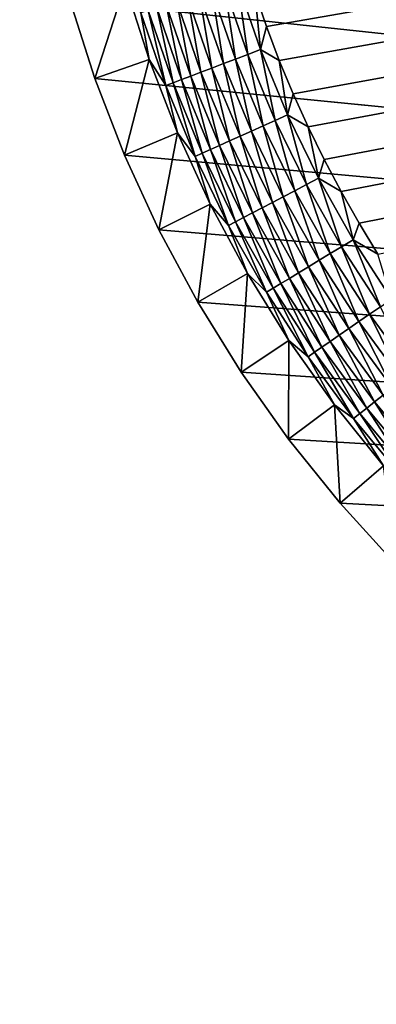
# Model space of a CAD drawing. Extents: x -255 to 255, y -598 to 598.
# Tile 52 of 201: x -255 to -242, y -247 to -211. Entities that reach past the tile are written whole.
import ezdxf

# ---------------------------------------------------------------- set-up
doc = ezdxf.new("R2010")
doc.units = 0
doc.header["$LTSCALE"] = 21.359881
for name, color, linetype in [('1', 7, 'CONTINUOUS'), ('2', 7, 'CONTINUOUS'), ('60', 7, 'CONTINUOUS'), ('9', 7, 'CONTINUOUS')]:
    doc.layers.add(name, color=color, linetype=linetype)

msp = doc.modelspace()

# ---------------------------------------------------------------- linework, layer by layer
at = {"layer": '1', "color": 7, "linetype": 'CONTINUOUS'}
for points in [[(-243.199, -164.637), (-241.164, -162.405), (87.455, -246.877), (-243.199, -164.637)], [(-245.093, -166.991), (-243.199, -164.637), (87.455, -246.877), (-245.093, -166.991)], [(-246.838, -169.457), (-245.093, -166.991), (87.455, -246.877), (-246.838, -169.457)], [(-248.429, -172.025), (-246.838, -169.457), (85.015, -246.32), (-248.429, -172.025)], [(85.015, -246.32), (-246.838, -169.457), (87.455, -246.877), (85.015, -246.32)], [(-249.858, -174.687), (-248.429, -172.025), (85.015, -246.32), (-249.858, -174.687)], [(-251.12, -177.431), (-249.858, -174.687), (85.015, -246.32), (-251.12, -177.431)], [(-252.212, -180.248), (-251.12, -177.431), (85.015, -246.32), (-252.212, -180.248)], [(-253.128, -183.127), (-252.212, -180.248), (85.015, -246.32), (-253.128, -183.127)], [(-253.864, -186.057), (-253.128, -183.127), (85.015, -246.32), (-253.864, -186.057)], [(-254.42, -189.026), (-253.864, -186.057), (85.015, -246.32), (-254.42, -189.026)], [(-254.791, -192.024), (-254.42, -189.026), (82.544, -245.921), (-254.791, -192.024)], [(82.544, -245.921), (-254.42, -189.026), (85.015, -246.32), (82.544, -245.921)], [(-254.977, -195.039), (-254.791, -192.024), (82.544, -245.921), (-254.977, -195.039)], [(-254.977, -198.061), (-254.977, -195.039), (82.544, -245.921), (-254.977, -198.061)], [(-254.791, -201.076), (-254.977, -198.061), (82.544, -245.921), (-254.791, -201.076)], [(-254.42, -204.074), (-254.791, -201.076), (82.544, -245.921), (-254.42, -204.074)], [(-253.864, -207.043), (-254.42, -204.074), (82.544, -245.921), (-253.864, -207.043)], [(-253.128, -209.973), (-253.864, -207.043), (82.544, -245.921), (-253.128, -209.973)], [(-252.212, -212.852), (-253.128, -209.973), (82.544, -245.921), (-252.212, -212.852)], [(-251.12, -215.669), (-252.212, -212.852), (80.052, -245.68), (-251.12, -215.669)], [(80.052, -245.68), (-252.212, -212.852), (82.544, -245.921), (80.052, -245.68)], [(-249.858, -218.413), (-251.12, -215.669), (80.052, -245.68), (-249.858, -218.413)], [(-248.429, -221.075), (-249.858, -218.413), (80.052, -245.68), (-248.429, -221.075)], [(-246.838, -223.643), (-248.429, -221.075), (80.052, -245.68), (-246.838, -223.643)], [(-245.093, -226.109), (-246.838, -223.643), (80.052, -245.68), (-245.093, -226.109)], [(-243.199, -228.463), (-245.093, -226.109), (80.052, -245.68), (-243.199, -228.463)], [(-241.164, -230.695), (-243.199, -228.463), (80.052, -245.68), (-241.164, -230.695)]]:
    msp.add_3dface(points, dxfattribs=at)
at = {"layer": '2', "color": 7, "linetype": 'CONTINUOUS'}
for points in [[(-246.337, -209.673, 7), (-245.905, -210.935, 7), (85.935, -153.307, 7), (-246.337, -209.673, 7)], [(-245.905, -210.935, 7), (-245.434, -212.183, 7), (85.935, -153.307, 7), (-245.905, -210.935, 7)], [(-245.434, -212.183, 7), (-244.923, -213.415, 7), (85.935, -153.307, 7), (-245.434, -212.183, 7)], [(-244.923, -213.415, 7), (-244.374, -214.631, 7), (85.935, -153.307, 7), (-244.923, -213.415, 7)], [(-244.374, -214.631, 7), (-243.787, -215.829, 7), (85.935, -153.307, 7), (-244.374, -214.631, 7)], [(-243.787, -215.829, 7), (-243.163, -217.008, 7), (85.935, -153.307, 7), (-243.787, -215.829, 7)], [(-243.163, -217.008, 7), (-242.502, -218.167, 7), (85.935, -153.307, 7), (-243.163, -217.008, 7)], [(-242.502, -218.167, 7), (-241.805, -219.304, 7), (85.935, -153.307, 7), (-242.502, -218.167, 7)]]:
    msp.add_3dface(points, dxfattribs=at)
at = {"layer": '60', "color": 7, "linetype": 'CONTINUOUS'}
for points in [[(-251.099, -209.396, 4.231), (-250.222, -212.151, 4.231), (-250.529, -210.441, 4.67), (-251.099, -209.396, 4.231)], [(-247.045, -212.135, 6.774), (-247.445, -209.48, 6.9), (-247.911, -209.626, 6.774), (-247.045, -212.135, 6.774)], [(-246.588, -211.962, 6.9), (-246.969, -209.332, 6.975), (-247.445, -209.48, 6.9), (-246.588, -211.962, 6.9)], [(-246.588, -211.962, 6.9), (-247.445, -209.48, 6.9), (-247.045, -212.135, 6.774), (-246.588, -211.962, 6.9)], [(-246.122, -211.785, 6.975), (-246.337, -209.673, 7), (-246.969, -209.332, 6.975), (-246.122, -211.785, 6.975)], [(-246.122, -211.785, 6.975), (-246.969, -209.332, 6.975), (-246.588, -211.962, 6.9), (-246.122, -211.785, 6.975)], [(-247.911, -212.464, 6.38), (-248.363, -209.766, 6.601), (-248.795, -209.901, 6.38), (-247.911, -212.464, 6.38)], [(-247.487, -212.303, 6.601), (-247.911, -209.626, 6.774), (-248.363, -209.766, 6.601), (-247.487, -212.303, 6.601)], [(-247.487, -212.303, 6.601), (-248.363, -209.766, 6.601), (-247.911, -212.464, 6.38), (-247.487, -212.303, 6.601)], [(-247.045, -212.135, 6.774), (-247.911, -209.626, 6.774), (-247.487, -212.303, 6.601), (-247.045, -212.135, 6.774)], [(-245.905, -210.935, 7), (-246.337, -209.673, 7), (-246.122, -211.785, 6.975), (-245.905, -210.935, 7)], [(-249.338, -213.005, 5.082), (-249.937, -210.257, 5.463), (-250.252, -210.355, 5.082), (-249.338, -213.005, 5.082)], [(-249.029, -212.888, 5.463), (-249.586, -210.148, 5.808), (-249.937, -210.257, 5.463), (-249.029, -212.888, 5.463)], [(-249.029, -212.888, 5.463), (-249.937, -210.257, 5.463), (-249.338, -213.005, 5.082), (-249.029, -212.888, 5.463)], [(-248.686, -212.758, 5.808), (-249.205, -210.029, 6.115), (-249.586, -210.148, 5.808), (-248.686, -212.758, 5.808)], [(-248.686, -212.758, 5.808), (-249.586, -210.148, 5.808), (-249.029, -212.888, 5.463), (-248.686, -212.758, 5.808)], [(-248.312, -212.616, 6.115), (-248.795, -209.901, 6.38), (-249.205, -210.029, 6.115), (-248.312, -212.616, 6.115)], [(-248.312, -212.616, 6.115), (-249.205, -210.029, 6.115), (-248.686, -212.758, 5.808), (-248.312, -212.616, 6.115)], [(-247.911, -212.464, 6.38), (-248.795, -209.901, 6.38), (-248.312, -212.616, 6.115), (-247.911, -212.464, 6.38)], [(-249.609, -213.108, 4.67), (-250.252, -210.355, 5.082), (-250.529, -210.441, 4.67), (-249.609, -213.108, 4.67)], [(-250.222, -212.151, 4.231), (-249.609, -213.108, 4.67), (-250.529, -210.441, 4.67), (-250.222, -212.151, 4.231)], [(-249.338, -213.005, 5.082), (-250.252, -210.355, 5.082), (-249.609, -213.108, 4.67), (-249.338, -213.005, 5.082)], [(-245.434, -212.183, 7), (-245.905, -210.935, 7), (-246.122, -211.785, 6.975), (-245.434, -212.183, 7)], [(-246.029, -214.588, 6.774), (-246.588, -211.962, 6.9), (-247.045, -212.135, 6.774), (-246.029, -214.588, 6.774)], [(-245.584, -214.388, 6.9), (-246.122, -211.785, 6.975), (-246.588, -211.962, 6.9), (-245.584, -214.388, 6.9)], [(-245.584, -214.388, 6.9), (-246.588, -211.962, 6.9), (-246.029, -214.588, 6.774), (-245.584, -214.388, 6.9)], [(-245.129, -214.183, 6.975), (-245.434, -212.183, 7), (-246.122, -211.785, 6.975), (-245.129, -214.183, 6.975)], [(-245.129, -214.183, 6.975), (-246.122, -211.785, 6.975), (-245.584, -214.388, 6.9), (-245.129, -214.183, 6.975)], [(-250.222, -212.151, 4.231), (-249.178, -214.847, 4.231), (-249.609, -213.108, 4.67), (-250.222, -212.151, 4.231)], [(-246.874, -214.968, 6.38), (-247.487, -212.303, 6.601), (-247.911, -212.464, 6.38), (-246.874, -214.968, 6.38)], [(-246.46, -214.782, 6.601), (-247.045, -212.135, 6.774), (-247.487, -212.303, 6.601), (-246.46, -214.782, 6.601)], [(-246.46, -214.782, 6.601), (-247.487, -212.303, 6.601), (-246.874, -214.968, 6.38), (-246.46, -214.782, 6.601)], [(-246.029, -214.588, 6.774), (-247.045, -212.135, 6.774), (-246.46, -214.782, 6.601), (-246.029, -214.588, 6.774)], [(-244.923, -213.415, 7), (-245.434, -212.183, 7), (-245.129, -214.183, 6.975), (-244.923, -213.415, 7)], [(-247.964, -215.459, 5.463), (-248.686, -212.758, 5.808), (-249.029, -212.888, 5.463), (-247.964, -215.459, 5.463)], [(-247.629, -215.308, 5.808), (-248.312, -212.616, 6.115), (-248.686, -212.758, 5.808), (-247.629, -215.308, 5.808)], [(-247.629, -215.308, 5.808), (-248.686, -212.758, 5.808), (-247.964, -215.459, 5.463), (-247.629, -215.308, 5.808)], [(-247.265, -215.144, 6.115), (-247.911, -212.464, 6.38), (-248.312, -212.616, 6.115), (-247.265, -215.144, 6.115)], [(-247.265, -215.144, 6.115), (-248.312, -212.616, 6.115), (-247.629, -215.308, 5.808), (-247.265, -215.144, 6.115)], [(-246.874, -214.968, 6.38), (-247.911, -212.464, 6.38), (-247.265, -215.144, 6.115), (-246.874, -214.968, 6.38)], [(-248.53, -215.714, 4.67), (-249.338, -213.005, 5.082), (-249.609, -213.108, 4.67), (-248.53, -215.714, 4.67)], [(-249.178, -214.847, 4.231), (-248.53, -215.714, 4.67), (-249.609, -213.108, 4.67), (-249.178, -214.847, 4.231)], [(-248.265, -215.594, 5.082), (-249.029, -212.888, 5.463), (-249.338, -213.005, 5.082), (-248.265, -215.594, 5.082)], [(-248.265, -215.594, 5.082), (-249.338, -213.005, 5.082), (-248.53, -215.714, 4.67), (-248.265, -215.594, 5.082)], [(-247.964, -215.459, 5.463), (-249.029, -212.888, 5.463), (-248.265, -215.594, 5.082), (-247.964, -215.459, 5.463)], [(-244.374, -214.631, 7), (-244.923, -213.415, 7), (-245.129, -214.183, 6.975), (-244.374, -214.631, 7)], [(-244.434, -216.748, 6.9), (-245.129, -214.183, 6.975), (-245.584, -214.388, 6.9), (-244.434, -216.748, 6.9)], [(-243.993, -216.516, 6.975), (-244.374, -214.631, 7), (-245.129, -214.183, 6.975), (-243.993, -216.516, 6.975)], [(-243.993, -216.516, 6.975), (-245.129, -214.183, 6.975), (-244.434, -216.748, 6.9), (-243.993, -216.516, 6.975)], [(-245.286, -217.195, 6.601), (-246.029, -214.588, 6.774), (-246.46, -214.782, 6.601), (-245.286, -217.195, 6.601)], [(-244.867, -216.975, 6.774), (-245.584, -214.388, 6.9), (-246.029, -214.588, 6.774), (-244.867, -216.975, 6.774)], [(-244.867, -216.975, 6.774), (-246.029, -214.588, 6.774), (-245.286, -217.195, 6.601), (-244.867, -216.975, 6.774)], [(-244.434, -216.748, 6.9), (-245.584, -214.388, 6.9), (-244.867, -216.975, 6.774), (-244.434, -216.748, 6.9)], [(-249.178, -214.847, 4.231), (-247.969, -217.473, 4.231), (-248.53, -215.714, 4.67), (-249.178, -214.847, 4.231)], [(-245.687, -217.406, 6.38), (-246.46, -214.782, 6.601), (-246.874, -214.968, 6.38), (-245.687, -217.406, 6.38)], [(-245.286, -217.195, 6.601), (-246.46, -214.782, 6.601), (-245.687, -217.406, 6.38), (-245.286, -217.195, 6.601)], [(-243.787, -215.829, 7), (-244.374, -214.631, 7), (-243.993, -216.516, 6.975), (-243.787, -215.829, 7)], [(-246.745, -217.961, 5.463), (-247.629, -215.308, 5.808), (-247.964, -215.459, 5.463), (-246.745, -217.961, 5.463)], [(-246.421, -217.791, 5.808), (-247.265, -215.144, 6.115), (-247.629, -215.308, 5.808), (-246.421, -217.791, 5.808)], [(-246.421, -217.791, 5.808), (-247.629, -215.308, 5.808), (-246.745, -217.961, 5.463), (-246.421, -217.791, 5.808)], [(-246.066, -217.605, 6.115), (-246.874, -214.968, 6.38), (-247.265, -215.144, 6.115), (-246.066, -217.605, 6.115)], [(-246.066, -217.605, 6.115), (-247.265, -215.144, 6.115), (-246.421, -217.791, 5.808), (-246.066, -217.605, 6.115)], [(-245.687, -217.406, 6.38), (-246.874, -214.968, 6.38), (-246.066, -217.605, 6.115), (-245.687, -217.406, 6.38)], [(-247.295, -218.25, 4.67), (-248.265, -215.594, 5.082), (-248.53, -215.714, 4.67), (-247.295, -218.25, 4.67)], [(-247.038, -218.115, 5.082), (-247.964, -215.459, 5.463), (-248.265, -215.594, 5.082), (-247.038, -218.115, 5.082)], [(-247.038, -218.115, 5.082), (-248.265, -215.594, 5.082), (-247.295, -218.25, 4.67), (-247.038, -218.115, 5.082)], [(-246.745, -217.961, 5.463), (-247.964, -215.459, 5.463), (-247.038, -218.115, 5.082), (-246.745, -217.961, 5.463)], [(-247.969, -217.473, 4.231), (-247.295, -218.25, 4.67), (-248.53, -215.714, 4.67), (-247.969, -217.473, 4.231)], [(-243.163, -217.008, 7), (-243.787, -215.829, 7), (-243.993, -216.516, 6.975), (-243.163, -217.008, 7)], [(-243.562, -219.287, 6.774), (-244.434, -216.748, 6.9), (-244.867, -216.975, 6.774), (-243.562, -219.287, 6.774)], [(-243.144, -219.035, 6.9), (-243.993, -216.516, 6.975), (-244.434, -216.748, 6.9), (-243.144, -219.035, 6.9)], [(-243.144, -219.035, 6.9), (-244.434, -216.748, 6.9), (-243.562, -219.287, 6.774), (-243.144, -219.035, 6.9)], [(-242.718, -218.777, 6.975), (-243.163, -217.008, 7), (-243.993, -216.516, 6.975), (-242.718, -218.777, 6.975)], [(-242.718, -218.777, 6.975), (-243.993, -216.516, 6.975), (-243.144, -219.035, 6.9), (-242.718, -218.777, 6.975)], [(-243.967, -219.532, 6.601), (-244.867, -216.975, 6.774), (-245.286, -217.195, 6.601), (-243.967, -219.532, 6.601)], [(-243.562, -219.287, 6.774), (-244.867, -216.975, 6.774), (-243.967, -219.532, 6.601), (-243.562, -219.287, 6.774)], [(-242.502, -218.167, 7), (-243.163, -217.008, 7), (-242.718, -218.777, 6.975), (-242.502, -218.167, 7)], [(-247.969, -217.473, 4.231), (-246.602, -220.02, 4.231), (-247.295, -218.25, 4.67), (-247.969, -217.473, 4.231)], [(-244.722, -219.989, 6.115), (-245.687, -217.406, 6.38), (-246.066, -217.605, 6.115), (-244.722, -219.989, 6.115)], [(-244.355, -219.767, 6.38), (-245.286, -217.195, 6.601), (-245.687, -217.406, 6.38), (-244.355, -219.767, 6.38)], [(-244.355, -219.767, 6.38), (-245.687, -217.406, 6.38), (-244.722, -219.989, 6.115), (-244.355, -219.767, 6.38)], [(-243.967, -219.532, 6.601), (-245.286, -217.195, 6.601), (-244.355, -219.767, 6.38), (-243.967, -219.532, 6.601)], [(-245.378, -220.385, 5.463), (-246.421, -217.791, 5.808), (-246.745, -217.961, 5.463), (-245.378, -220.385, 5.463)], [(-245.064, -220.195, 5.808), (-246.066, -217.605, 6.115), (-246.421, -217.791, 5.808), (-245.064, -220.195, 5.808)], [(-245.064, -220.195, 5.808), (-246.421, -217.791, 5.808), (-245.378, -220.385, 5.463), (-245.064, -220.195, 5.808)], [(-244.722, -219.989, 6.115), (-246.066, -217.605, 6.115), (-245.064, -220.195, 5.808), (-244.722, -219.989, 6.115)], [(-245.909, -220.706, 4.67), (-247.038, -218.115, 5.082), (-247.295, -218.25, 4.67), (-245.909, -220.706, 4.67)], [(-245.661, -220.556, 5.082), (-246.745, -217.961, 5.463), (-247.038, -218.115, 5.082), (-245.661, -220.556, 5.082)], [(-245.661, -220.556, 5.082), (-247.038, -218.115, 5.082), (-245.909, -220.706, 4.67), (-245.661, -220.556, 5.082)], [(-245.378, -220.385, 5.463), (-246.745, -217.961, 5.463), (-245.661, -220.556, 5.082), (-245.378, -220.385, 5.463)], [(-241.805, -219.304, 7), (-242.502, -218.167, 7), (-242.718, -218.777, 6.975), (-241.805, -219.304, 7)], [(-246.602, -220.02, 4.231), (-245.909, -220.706, 4.67), (-247.295, -218.25, 4.67), (-246.602, -220.02, 4.231)], [(-241.719, -221.24, 6.9), (-242.718, -218.777, 6.975), (-243.144, -219.035, 6.9), (-241.719, -221.24, 6.9)], [(-241.309, -220.956, 6.975), (-241.805, -219.304, 7), (-242.718, -218.777, 6.975), (-241.309, -220.956, 6.975)], [(-241.309, -220.956, 6.975), (-242.718, -218.777, 6.975), (-241.719, -221.24, 6.9), (-241.309, -220.956, 6.975)], [(-242.51, -221.786, 6.601), (-243.562, -219.287, 6.774), (-243.967, -219.532, 6.601), (-242.51, -221.786, 6.601)], [(-242.121, -221.517, 6.774), (-243.144, -219.035, 6.9), (-243.562, -219.287, 6.774), (-242.121, -221.517, 6.774)], [(-242.121, -221.517, 6.774), (-243.562, -219.287, 6.774), (-242.51, -221.786, 6.601), (-242.121, -221.517, 6.774)], [(-241.719, -221.24, 6.9), (-243.144, -219.035, 6.9), (-242.121, -221.517, 6.774), (-241.719, -221.24, 6.9)], [(-242.883, -222.043, 6.38), (-243.967, -219.532, 6.601), (-244.355, -219.767, 6.38), (-242.883, -222.043, 6.38)], [(-242.51, -221.786, 6.601), (-243.967, -219.532, 6.601), (-242.883, -222.043, 6.38), (-242.51, -221.786, 6.601)], [(-246.602, -220.02, 4.231), (-245.08, -222.478, 4.231), (-245.909, -220.706, 4.67), (-246.602, -220.02, 4.231)], [(-243.565, -222.514, 5.808), (-244.722, -219.989, 6.115), (-245.064, -220.195, 5.808), (-243.565, -222.514, 5.808)], [(-243.236, -222.287, 6.115), (-244.355, -219.767, 6.38), (-244.722, -219.989, 6.115), (-243.236, -222.287, 6.115)], [(-243.236, -222.287, 6.115), (-244.722, -219.989, 6.115), (-243.565, -222.514, 5.808), (-243.236, -222.287, 6.115)], [(-242.883, -222.043, 6.38), (-244.355, -219.767, 6.38), (-243.236, -222.287, 6.115), (-242.883, -222.043, 6.38)], [(-244.139, -222.91, 5.082), (-245.378, -220.385, 5.463), (-245.661, -220.556, 5.082), (-244.139, -222.91, 5.082)], [(-243.867, -222.722, 5.463), (-245.064, -220.195, 5.808), (-245.378, -220.385, 5.463), (-243.867, -222.722, 5.463)], [(-243.867, -222.722, 5.463), (-245.378, -220.385, 5.463), (-244.139, -222.91, 5.082), (-243.867, -222.722, 5.463)], [(-243.565, -222.514, 5.808), (-245.064, -220.195, 5.808), (-243.867, -222.722, 5.463), (-243.565, -222.514, 5.808)], [(-244.378, -223.075, 4.67), (-245.661, -220.556, 5.082), (-245.909, -220.706, 4.67), (-244.378, -223.075, 4.67)], [(-245.08, -222.478, 4.231), (-244.378, -223.075, 4.67), (-245.909, -220.706, 4.67), (-245.08, -222.478, 4.231)], [(-244.139, -222.91, 5.082), (-245.661, -220.556, 5.082), (-244.378, -223.075, 4.67), (-244.139, -222.91, 5.082)], [(-240.547, -223.655, 6.774), (-241.719, -221.24, 6.9), (-242.121, -221.517, 6.774), (-240.547, -223.655, 6.774)], [(-241.277, -224.227, 6.38), (-242.51, -221.786, 6.601), (-242.883, -222.043, 6.38), (-241.277, -224.227, 6.38)], [(-240.92, -223.947, 6.601), (-242.121, -221.517, 6.774), (-242.51, -221.786, 6.601), (-240.92, -223.947, 6.601)], [(-240.92, -223.947, 6.601), (-242.51, -221.786, 6.601), (-241.277, -224.227, 6.38), (-240.92, -223.947, 6.601)], [(-240.547, -223.655, 6.774), (-242.121, -221.517, 6.774), (-240.92, -223.947, 6.601), (-240.547, -223.655, 6.774)], [(-241.614, -224.491, 6.115), (-242.883, -222.043, 6.38), (-243.236, -222.287, 6.115), (-241.614, -224.491, 6.115)], [(-241.277, -224.227, 6.38), (-242.883, -222.043, 6.38), (-241.614, -224.491, 6.115), (-241.277, -224.227, 6.38)], [(-245.08, -222.478, 4.231), (-243.409, -224.838, 4.231), (-244.378, -223.075, 4.67), (-245.08, -222.478, 4.231)], [(-242.218, -224.964, 5.463), (-243.565, -222.514, 5.808), (-243.867, -222.722, 5.463), (-242.218, -224.964, 5.463)], [(-241.929, -224.738, 5.808), (-243.236, -222.287, 6.115), (-243.565, -222.514, 5.808), (-241.929, -224.738, 5.808)], [(-241.929, -224.738, 5.808), (-243.565, -222.514, 5.808), (-242.218, -224.964, 5.463), (-241.929, -224.738, 5.808)], [(-241.614, -224.491, 6.115), (-243.236, -222.287, 6.115), (-241.929, -224.738, 5.808), (-241.614, -224.491, 6.115)], [(-242.706, -225.347, 4.67), (-244.139, -222.91, 5.082), (-244.378, -223.075, 4.67), (-242.706, -225.347, 4.67)], [(-242.478, -225.168, 5.082), (-243.867, -222.722, 5.463), (-244.139, -222.91, 5.082), (-242.478, -225.168, 5.082)], [(-242.478, -225.168, 5.082), (-244.139, -222.91, 5.082), (-242.706, -225.347, 4.67), (-242.478, -225.168, 5.082)], [(-242.218, -224.964, 5.463), (-243.867, -222.722, 5.463), (-242.478, -225.168, 5.082), (-242.218, -224.964, 5.463)], [(-243.409, -224.838, 4.231), (-242.706, -225.347, 4.67), (-244.378, -223.075, 4.67), (-243.409, -224.838, 4.231)], [(-240.161, -226.859, 5.808), (-241.614, -224.491, 6.115), (-241.929, -224.738, 5.808), (-240.161, -226.859, 5.808)], [(-243.409, -224.838, 4.231), (-241.597, -227.09, 4.231), (-242.706, -225.347, 4.67), (-243.409, -224.838, 4.231)], [(-240.683, -227.321, 5.082), (-242.218, -224.964, 5.463), (-242.478, -225.168, 5.082), (-240.683, -227.321, 5.082)], [(-240.436, -227.102, 5.463), (-241.929, -224.738, 5.808), (-242.218, -224.964, 5.463), (-240.436, -227.102, 5.463)], [(-240.436, -227.102, 5.463), (-242.218, -224.964, 5.463), (-240.683, -227.321, 5.082), (-240.436, -227.102, 5.463)], [(-240.161, -226.859, 5.808), (-241.929, -224.738, 5.808), (-240.436, -227.102, 5.463), (-240.161, -226.859, 5.808)], [(-240.901, -227.513, 4.67), (-242.478, -225.168, 5.082), (-242.706, -225.347, 4.67), (-240.901, -227.513, 4.67)], [(-241.597, -227.09, 4.231), (-240.901, -227.513, 4.67), (-242.706, -225.347, 4.67), (-241.597, -227.09, 4.231)], [(-240.683, -227.321, 5.082), (-242.478, -225.168, 5.082), (-240.901, -227.513, 4.67), (-240.683, -227.321, 5.082)]]:
    msp.add_3dface(points, dxfattribs=at)
at = {"layer": '9', "color": 7, "linetype": 'CONTINUOUS'}
for points in [[(-253.128, -209.973), (-252.212, -212.852), (-251.099, -209.396, 4.231), (-253.128, -209.973)], [(-251.099, -209.396, 4.231), (-252.212, -212.852), (-250.222, -212.151, 4.231), (-251.099, -209.396, 4.231)], [(-252.212, -212.852), (-251.12, -215.669), (-250.222, -212.151, 4.231), (-252.212, -212.852)], [(-250.222, -212.151, 4.231), (-251.12, -215.669), (-249.178, -214.847, 4.231), (-250.222, -212.151, 4.231)], [(-251.12, -215.669), (-249.858, -218.413), (-249.178, -214.847, 4.231), (-251.12, -215.669)], [(-249.178, -214.847, 4.231), (-249.858, -218.413), (-247.969, -217.473, 4.231), (-249.178, -214.847, 4.231)], [(-249.858, -218.413), (-248.429, -221.075), (-247.969, -217.473, 4.231), (-249.858, -218.413)], [(-247.969, -217.473, 4.231), (-248.429, -221.075), (-246.602, -220.02, 4.231), (-247.969, -217.473, 4.231)], [(-248.429, -221.075), (-246.838, -223.643), (-246.602, -220.02, 4.231), (-248.429, -221.075)], [(-246.602, -220.02, 4.231), (-246.838, -223.643), (-245.08, -222.478, 4.231), (-246.602, -220.02, 4.231)], [(-246.838, -223.643), (-245.093, -226.109), (-245.08, -222.478, 4.231), (-246.838, -223.643)], [(-245.08, -222.478, 4.231), (-245.093, -226.109), (-243.409, -224.838, 4.231), (-245.08, -222.478, 4.231)], [(-245.093, -226.109), (-243.199, -228.463), (-243.409, -224.838, 4.231), (-245.093, -226.109)], [(-243.409, -224.838, 4.231), (-243.199, -228.463), (-241.597, -227.09, 4.231), (-243.409, -224.838, 4.231)], [(-243.199, -228.463), (-241.164, -230.695), (-241.597, -227.09, 4.231), (-243.199, -228.463)]]:
    msp.add_3dface(points, dxfattribs=at)

doc.saveas('drawing.dxf')
